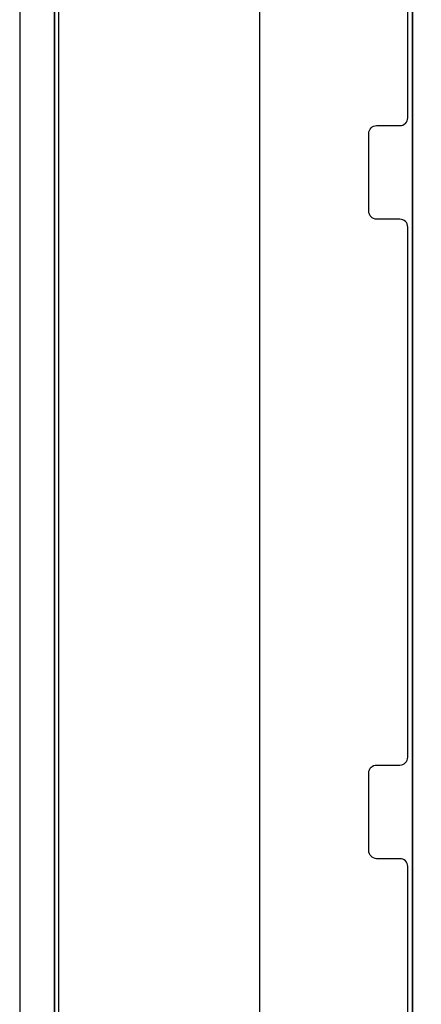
# Model space of a CAD drawing. Extents: x -631805 to -376315, y -40155 to 84873.
# Tile 29 of 256: x -615621 to -615106, y -35541 to -34279. Entities that reach past the tile are written whole.
import ezdxf

# ---------------------------------------------------------------- set-up
doc = ezdxf.new("R2010")
doc.units = 0
doc.header["$MEASUREMENT"] = 0
doc.layers.get('0').update_dxf_attribs({"color": 252})
for name, color, linetype in [('30', 7, 'Continuous'), ('5', 7, 'Continuous'), ('50', 7, 'Continuous')]:
    doc.layers.add(name, color=color, linetype=linetype)

# ---------------------------------------------------------------- blocks, each defined once
blk = doc.blocks.new('*U1036')
at = {"layer": '5', "color": 7}
for points in [[(452.691009, -801.191648), (452.691009, -20.805704)], [(452.691009, -20.805704), (452.691009, -801.191648)], [(498.624489, -648.762415), (498.624489, -523.253164), (498.624489, -498.747264), (498.624489, -420.09206)], [(512.442723, -743.189733), (512.442723, -420.09035), (512.391166, -418.960093), (512.288053, -418.035337), (512.184939, -417.624335), (512.081826, -417.367458), (511.978713, -417.161957), (511.875599, -417.110582), (510.328897, -416.853705), (510.328897, -416.853705), (500.687789, -416.853705), (499.192644, -417.110582), (499.089531, -417.161957), (498.986417, -417.367458), (498.883304, -417.624335), (498.780191, -418.035337), (498.62552, -418.960093), (498.62552, -420.09035), (498.62552, -498.745964), (498.62552, -523.251991), (498.62552, -648.761896)]]:
    blk.add_lwpolyline(points, dxfattribs=at)
at = {"layer": '5', "color": 59}
blk.add_lwpolyline([(452.691009, -12.740183), (452.691009, -801.190946), (452.691009, -12.740183)], close=True, dxfattribs=at)
at = {"layer": '5', "color": 7}
for points in [[(498.62552, -420.092375), (498.62552, -498.747316), (498.62552, -420.092375)], [(498.62552, -498.747316), (498.62552, -523.253168), (498.62552, -498.747316)], [(498.62552, -523.253168), (498.62552, -648.764229), (498.62552, -523.253168)]]:
    blk.add_lwpolyline(points, close=True, dxfattribs=at)
at = {"layer": '50', "color": 7}
for points in [[(448.234617, -20.558787), (448.234617, -801.133213)], [(453.20531, -20.552831), (453.20531, -801.136518)], [(478.978688, -423.785117), (478.978688, -737.446126)]]:
    blk.add_lwpolyline(points, dxfattribs=at)
blk = doc.blocks.new('*U1056')
at = {"layer": '30', "color": 7}
for points in [[(498.012275, -585.500256), (498.012275, -558.507726), (497.989898, -558.282601), (497.92277, -558.1025), (497.833266, -557.9224), (497.699009, -557.764812), (497.564752, -557.65225), (497.385743, -557.562199), (497.206734, -557.517174), (497.005349, -557.494662), (494.006947, -557.494662), (493.805562, -557.472149), (493.626552, -557.404612), (493.447543, -557.314562), (493.313287, -557.179486), (493.17903, -557.021899), (493.089525, -556.864311), (493.022397, -556.661698), (493.000021, -556.459085), (493.000021, -546.441007), (493.022397, -546.260907), (493.089525, -546.080806), (493.17903, -545.900706), (493.313287, -545.765631), (493.447543, -545.653068), (493.626552, -545.563018), (493.805562, -545.517993), (494.006947, -545.49548), (497.005349, -545.49548), (497.206734, -545.472968), (497.385743, -545.40543), (497.564752, -545.31538), (497.699009, -545.180305), (497.833266, -545.04523), (497.92277, -544.865129), (497.989898, -544.685029), (498.012275, -544.482416), (498.012275, -476.517071), (497.989898, -476.314459), (497.92277, -476.111846), (497.833266, -475.931746), (497.699009, -475.774158), (497.564752, -475.661595), (497.385743, -475.571545), (497.206734, -475.52652), (497.005349, -475.504007), (494.006947, -475.504007), (494.006947, -475.504007), (493.805562, -475.481495), (493.626552, -475.413957), (493.447543, -475.323907), (493.313287, -475.188832), (493.17903, -475.053757), (493.089525, -474.873656), (493.022397, -474.693556), (493.000021, -474.490943), (493.000021, -464.540403), (493.022397, -464.315277), (493.089525, -464.112664), (493.17903, -463.932564), (493.313287, -463.797489), (493.447543, -463.662414), (493.626552, -463.572364), (493.805562, -463.527338), (494.006947, -463.504826), (497.005349, -463.504826), (497.206734, -463.482313), (497.385743, -463.437288), (497.564752, -463.324726), (497.699009, -463.212163), (497.833266, -463.054575), (497.92277, -462.874475), (497.989898, -462.694375), (498.012275, -462.491762), (498.012275, -435.499232)], [(494.006947, -475.504007), (493.805562, -475.481495), (493.626552, -475.413957), (493.447543, -475.323907), (493.313287, -475.188832), (493.17903, -475.053757), (493.089525, -474.873656), (493.022397, -474.693556), (493.000021, -474.490943), (493.000021, -464.540403), (493.022397, -464.315277), (493.089525, -464.112664), (493.17903, -463.932564), (493.313287, -463.797489), (493.447543, -463.662414), (493.626552, -463.572364), (493.805562, -463.527338), (494.006947, -463.504826), (497.005349, -463.504826), (497.206734, -463.482313), (497.385743, -463.437288), (497.564752, -463.324726), (497.699009, -463.212163), (497.833266, -463.054575), (497.92277, -462.874475), (497.989898, -462.694375), (498.012275, -462.491762), (498.012275, -435.499232)], [(498.012275, -585.500256), (498.012275, -558.507726), (497.989898, -558.282601), (497.92277, -558.1025), (497.833266, -557.9224), (497.699009, -557.764812), (497.564752, -557.65225), (497.385743, -557.562199), (497.206734, -557.517174), (497.005349, -557.494662), (494.006947, -557.494662), (493.805562, -557.472149), (493.626552, -557.404612), (493.447543, -557.314562), (493.313287, -557.179486), (493.17903, -557.021899), (493.089525, -556.864311), (493.022397, -556.661698), (493.000021, -556.459085), (493.000021, -546.441007), (493.022397, -546.260907), (493.089525, -546.080806), (493.17903, -545.900706), (493.313287, -545.765631), (493.447543, -545.653068), (493.626552, -545.563018), (493.805562, -545.517993), (494.006947, -545.49548), (497.005349, -545.49548), (497.206734, -545.472968), (497.385743, -545.40543), (497.564752, -545.31538), (497.699009, -545.180305), (497.833266, -545.04523), (497.92277, -544.865129), (497.989898, -544.685029), (498.012275, -544.482416), (498.012275, -476.517071), (497.989898, -476.314459), (497.92277, -476.111846), (497.833266, -475.931746), (497.699009, -475.774158), (497.564752, -475.661595), (497.385743, -475.571545), (497.206734, -475.52652), (497.005349, -475.504007), (494.006947, -475.504007)]]:
    blk.add_lwpolyline(points, dxfattribs=at)

msp = doc.modelspace()

# ---------------------------------------------------------------- block references
at = {"xscale": 10, "yscale": 10, "zscale": 10}
for name in ['*U1036', '*U1056']:
    msp.add_blockref(name, (-620103.1, -29779.7), dxfattribs=at)

doc.saveas('drawing.dxf')
